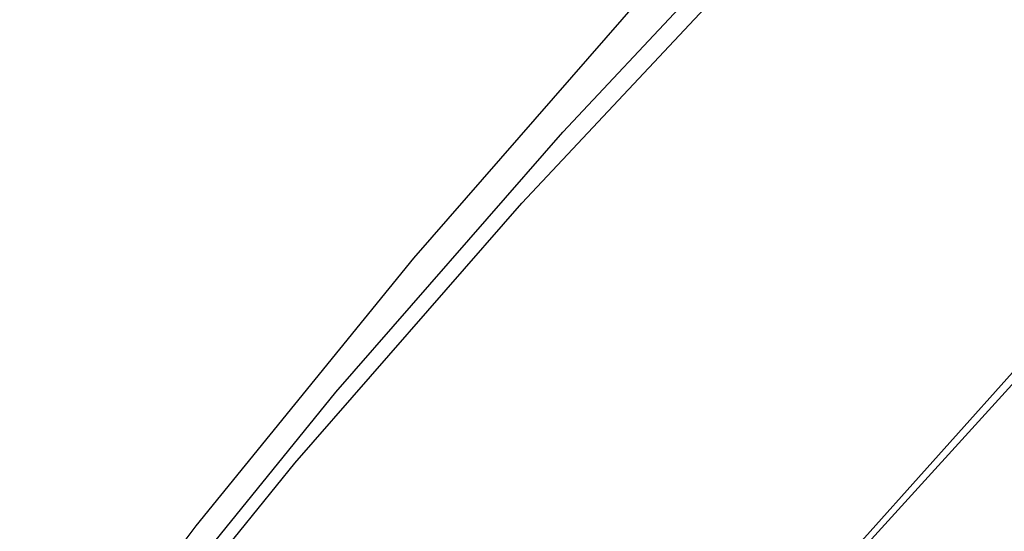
# Model space of a CAD drawing. Header units: millimetres. Extents: x 7986 to 9191, y -11326 to -10283.
# Tile 138 of 256: x 8543.72 to 8548.86, y -10630.51 to -10627.83. Entities that reach past the tile are written whole.
import ezdxf

# ---------------------------------------------------------------- set-up
doc = ezdxf.new("R2010")
doc.units = ezdxf.units.MM

msp = doc.modelspace()

# ---------------------------------------------------------------- linework, layer by layer
at = {"color": 7, "true_color": 0xffffff}
for p, q in [((8546.5569, -10628.4215, 41.4789), (8547.789, -10627.1057, 41.8842)), ((8546.3424, -10628.793, 43.3368), (8547.5746, -10627.4772, 43.7421)), ((8546.961, -10627.7215, 37.9777), (8545.7764, -10629.0793, 37.5695)), ((8545.3722, -10629.7793, 41.0706), (8546.5569, -10628.4215, 41.4789)), ((8545.1578, -10630.1507, 42.9285), (8546.3424, -10628.793, 43.3368)), ((8545.7764, -10629.0793, 37.5695), (8544.6406, -10630.4775, 37.1588)), ((8547.9893, -10630.6981, 36.4371), (8549.1243, -10629.4311, 36.8214)), ((8547.9893, -10630.6981, 36.4371), (8549.1243, -10629.4311, 36.8214)), ((8548.9707, -10629.6651, 36.0505), (8547.9245, -10630.8143, 36.0505)), ((8548.9707, -10629.6651, 36.0505), (8547.9245, -10630.8143, 36.0505)), ((8544.2364, -10631.1775, 40.66), (8545.3722, -10629.7793, 41.0706)), ((8544.022, -10631.549, 42.5179), (8545.1578, -10630.1507, 42.9285)), ((8544.6406, -10630.4775, 37.1588), (8543.555, -10631.9145, 36.7462))]:
    msp.add_line(p, q, dxfattribs=at)

doc.saveas('drawing.dxf')
